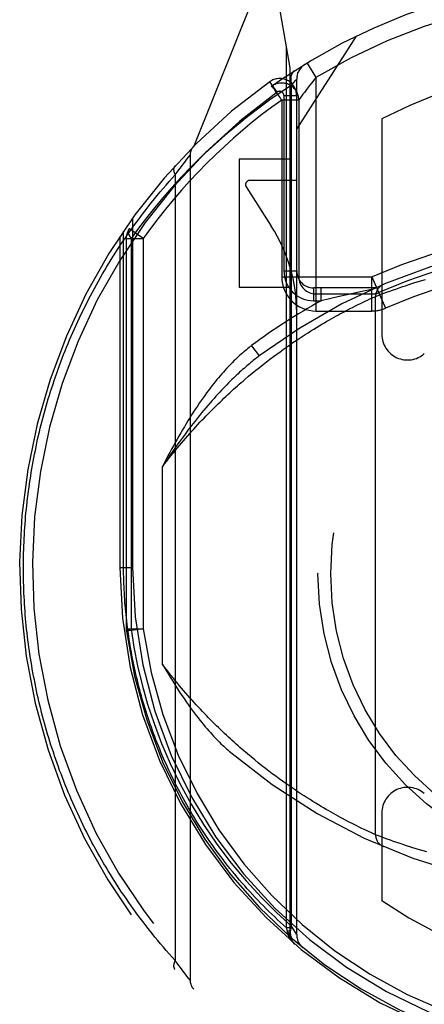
# Model space of a CAD drawing. Header units: inches. Extents: x 0 to 200, y 0 to 129.
# Tile 58 of 82: x 65.869 to 66.344, y 88.157 to 89.312. Entities that reach past the tile are written whole.
import ezdxf

# ---------------------------------------------------------------- set-up
doc = ezdxf.new("R2010")
doc.units = ezdxf.units.IN
doc.header["$LTSCALE"] = 11
doc.header["$MEASUREMENT"] = 0
doc.linetypes.add('HIDDEN', pattern=[0.2, 0.1, -0.1])
doc.layers.add('RIGHT_DOOR_ASSEMBLY', color=7, linetype='CONTINUOUS')

msp = doc.modelspace()

# ---------------------------------------------------------------- linework, layer by layer
at = {"layer": 'RIGHT_DOOR_ASSEMBLY', "color": 8, "linetype": 'HIDDEN'}
for p, q in [((66.1435, 89.3389), (66.0733, 89.1634)), ((66.1864, 89.2553), (66.1722, 89.3359)), ((66.1939, 89.1831), (66.2639, 89.2921)), ((66.182, 88.2467), (66.182, 89.2802)), ((66.1864, 88.2391), (66.1864, 89.2553)), ((66.206, 89.2607), (66.2164, 89.2436)), ((66.171, 89.2266), (66.1623, 89.2388)), ((66.188, 89.2347), (66.1907, 89.238)), ((66.1907, 89.238), (66.1925, 89.2403)), ((66.1939, 88.239), (66.1939, 89.242)), ((66.2164, 89.2436), (66.2114, 89.2373)), ((66.2164, 89.2436), (66.2164, 88.97)), ((66.1651, 89.2338), (66.1649, 89.2337)), ((66.1651, 89.2338), (66.1649, 89.2337)), ((66.1656, 89.2342), (66.1651, 89.2338)), ((66.188, 88.2488), (66.188, 89.2348)), ((66.1764, 89.2174), (66.1764, 89.01)), ((66.1964, 89.2173), (66.1764, 89.2173)), ((66.1789, 89.2226), (66.1789, 89.017)), ((66.1789, 89.2226), (66.1939, 89.2226)), ((66.1964, 89.2173), (66.1964, 89.01)), ((66.2939, 89.1953), (66.2939, 88.9426)), ((66.0614, 89.1431), (66.0633, 89.1456)), ((66.0633, 89.1456), (66.0652, 89.148)), ((66.0652, 89.148), (66.067, 89.1503)), ((66.067, 89.1503), (66.0688, 89.1526)), ((66.0688, 89.1526), (66.0689, 89.1528)), ((66.0689, 89.1528), (66.0689, 88.1853)), ((66.1264, 89.1481), (66.1264, 88.9981)), ((66.1864, 89.1481), (66.1264, 89.1481)), ((66.0535, 89.1327), (66.0555, 89.1354)), ((66.0555, 89.1354), (66.0574, 89.1379)), ((66.0574, 89.1379), (66.0595, 89.1407)), ((66.0595, 89.1407), (66.0614, 89.1431)), ((66.0513, 89.1297), (66.0535, 89.1327)), ((66.0513, 89.1297), (66.0513, 88.2084)), ((66.1939, 89.1231), (66.1389, 89.1231)), ((66.1347, 89.1154), (66.1641, 89.0695)), ((66.0014, 89.0789), (66.0014, 88.6691)), ((66.0139, 89.055), (65.9976, 89.0665)), ((65.9864, 89.0572), (65.9864, 88.6691)), ((65.9908, 88.6691), (65.9908, 89.0638)), ((65.9939, 89.055), (65.9939, 88.5974)), ((65.9939, 89.055), (66.0139, 89.055)), ((65.9998, 89.055), (65.9998, 88.5973)), ((66.0139, 89.055), (66.0139, 88.5973)), ((66.1764, 89.01), (66.2823, 89.01)), ((66.1789, 89.017), (66.1939, 89.017)), ((66.2822, 88.97), (66.2822, 89.01)), ((66.2822, 89.01), (66.2982, 88.9733)), ((66.3408, 89.0057), (66.345, 89.007)), ((66.1264, 88.9981), (66.1864, 88.9981)), ((66.2139, 88.982), (66.2139, 88.997)), ((66.2864, 88.997), (66.2139, 88.997)), ((66.2225, 88.982), (66.2225, 88.997)), ((66.2835, 88.9957), (66.2744, 88.9938)), ((66.3065, 88.9945), (66.3102, 88.9958)), ((66.3102, 88.9958), (66.3141, 88.9972)), ((66.3141, 88.9972), (66.3184, 88.9986)), ((66.3184, 88.9986), (66.3217, 88.9997)), ((66.3217, 88.9997), (66.3253, 89.0009)), ((66.3253, 89.0009), (66.3289, 89.0021)), ((66.3289, 89.0021), (66.3327, 89.0033)), ((66.3327, 89.0033), (66.3367, 89.0045)), ((66.3367, 89.0045), (66.3408, 89.0057)), ((66.2164, 88.99), (66.2822, 88.99)), ((66.2322, 88.9843), (66.2225, 88.982)), ((66.242, 88.9866), (66.2322, 88.9843)), ((66.2511, 88.9887), (66.242, 88.9866)), ((66.2602, 88.9907), (66.2511, 88.9887)), ((66.2689, 88.9926), (66.2602, 88.9907)), ((66.2744, 88.9938), (66.2689, 88.9926)), ((66.277, 88.9828), (66.2799, 88.9842)), ((66.2799, 88.9842), (66.2828, 88.9855)), ((66.2828, 88.9855), (66.2855, 88.9868)), ((66.2864, 88.9872), (66.2895, 88.9883)), ((66.2864, 88.3559), (66.2864, 88.9872)), ((66.2895, 88.9883), (66.2928, 88.9896)), ((66.2928, 88.9896), (66.2961, 88.9908)), ((66.2961, 88.9908), (66.2994, 88.992)), ((66.2994, 88.992), (66.3032, 88.9934)), ((66.3032, 88.9934), (66.3065, 88.9945)), ((66.2139, 88.982), (66.2225, 88.982)), ((66.2533, 88.9711), (66.2567, 88.9729)), ((66.2567, 88.9729), (66.26, 88.9745)), ((66.26, 88.9745), (66.263, 88.9761)), ((66.263, 88.9761), (66.2659, 88.9775)), ((66.2659, 88.9775), (66.2686, 88.9788)), ((66.2686, 88.9788), (66.2712, 88.9801)), ((66.2712, 88.9801), (66.2742, 88.9815)), ((66.2742, 88.9815), (66.277, 88.9828)), ((66.2164, 88.97), (66.2822, 88.97)), ((66.2324, 88.9597), (66.2352, 88.9613)), ((66.2352, 88.9613), (66.238, 88.9629)), ((66.2421, 88.9651), (66.2447, 88.9665)), ((66.2447, 88.9665), (66.2473, 88.9679)), ((66.2473, 88.9679), (66.2497, 88.9692)), ((66.2497, 88.9692), (66.2533, 88.9711)), ((66.2139, 88.9487), (66.2171, 88.9507)), ((66.2171, 88.9507), (66.2203, 88.9526)), ((66.2203, 88.9526), (66.2234, 88.9544)), ((66.2234, 88.9544), (66.2265, 88.9562)), ((66.2265, 88.9562), (66.2294, 88.958)), ((66.2294, 88.958), (66.2324, 88.9597)), ((66.1932, 88.9354), (66.1968, 88.9378)), ((66.1968, 88.9378), (66.2003, 88.9401)), ((66.2003, 88.9401), (66.2038, 88.9423)), ((66.2038, 88.9423), (66.2072, 88.9445)), ((66.2072, 88.9445), (66.2106, 88.9466)), ((66.2106, 88.9466), (66.2139, 88.9487)), ((66.1409, 88.9293), (66.1499, 88.9173)), ((66.1783, 88.9251), (66.1821, 88.9277)), ((66.1821, 88.9277), (66.1858, 88.9304)), ((66.1858, 88.9304), (66.1895, 88.9329)), ((66.1895, 88.9329), (66.1932, 88.9354)), ((66.1625, 88.9135), (66.1665, 88.9165)), ((66.1665, 88.9165), (66.1705, 88.9194)), ((66.1705, 88.9194), (66.1744, 88.9223)), ((66.1744, 88.9223), (66.1783, 88.9251)), ((66.146, 88.9005), (66.1502, 88.9039)), ((66.1502, 88.9039), (66.1544, 88.9072)), ((66.1544, 88.9072), (66.1585, 88.9104)), ((66.1585, 88.9104), (66.1625, 88.9135)), ((66.1331, 88.8898), (66.1375, 88.8935)), ((66.1375, 88.8935), (66.1418, 88.897)), ((66.1418, 88.897), (66.146, 88.9005)), ((66.0364, 88.5557), (66.0364, 88.7874)), ((65.9864, 88.6691), (65.9908, 88.6691)), ((65.9864, 88.6691), (66.0014, 88.6691)), ((65.9939, 88.5974), (65.9941, 88.5947)), ((65.9939, 88.5974), (66.0139, 88.5974)), ((66.0139, 88.5974), (65.9941, 88.5947)), ((66.1447, 88.4437), (66.1404, 88.4472)), ((66.1489, 88.4402), (66.1447, 88.4437)), ((66.1531, 88.4369), (66.1489, 88.4402)), ((66.1572, 88.4337), (66.1531, 88.4369)), ((66.1613, 88.4305), (66.1572, 88.4337)), ((66.1653, 88.4275), (66.1613, 88.4305)), ((66.1693, 88.4245), (66.1653, 88.4275)), ((66.1733, 88.4216), (66.1693, 88.4245)), ((66.1771, 88.4188), (66.1733, 88.4216)), ((66.181, 88.4161), (66.1771, 88.4188)), ((66.1847, 88.4135), (66.181, 88.4161)), ((66.1885, 88.4109), (66.1847, 88.4135)), ((66.1921, 88.4084), (66.1885, 88.4109)), ((66.1957, 88.406), (66.1921, 88.4084)), ((66.1993, 88.4037), (66.1957, 88.406)), ((66.2028, 88.4014), (66.1993, 88.4037)), ((66.2062, 88.3992), (66.2028, 88.4014)), ((66.2096, 88.3971), (66.2062, 88.3992)), ((66.2129, 88.395), (66.2096, 88.3971)), ((66.2162, 88.393), (66.2129, 88.395)), ((66.2193, 88.3911), (66.2162, 88.393)), ((66.2225, 88.3892), (66.2193, 88.3911)), ((66.2255, 88.3874), (66.2225, 88.3892)), ((66.2285, 88.3856), (66.2255, 88.3874)), ((66.2315, 88.384), (66.2285, 88.3856)), ((66.2344, 88.3823), (66.2315, 88.384)), ((66.2372, 88.3807), (66.2344, 88.3823)), ((66.2399, 88.3792), (66.2372, 88.3807)), ((66.2426, 88.3777), (66.2399, 88.3792)), ((66.2452, 88.3763), (66.2426, 88.3777)), ((66.2477, 88.375), (66.2452, 88.3763)), ((66.2513, 88.373), (66.2477, 88.375)), ((66.2548, 88.3712), (66.2513, 88.373)), ((66.2939, 88.3815), (66.2939, 88.2786)), ((66.2582, 88.3695), (66.2548, 88.3712)), ((66.2613, 88.3679), (66.2582, 88.3695)), ((66.2643, 88.3664), (66.2613, 88.3679)), ((66.2671, 88.365), (66.2643, 88.3664)), ((66.2697, 88.3638), (66.2671, 88.365)), ((66.2729, 88.3622), (66.2697, 88.3638)), ((66.2758, 88.3608), (66.2729, 88.3622)), ((66.2783, 88.3596), (66.2758, 88.3608)), ((66.281, 88.3584), (66.2783, 88.3596)), ((66.2839, 88.3571), (66.281, 88.3584)), ((66.2864, 88.3559), (66.2839, 88.3571)), ((66.2898, 88.3546), (66.2864, 88.3559)), ((66.2933, 88.3533), (66.2898, 88.3546)), ((66.2968, 88.3521), (66.2933, 88.3533)), ((66.3001, 88.3508), (66.2968, 88.3521)), ((66.304, 88.3495), (66.3001, 88.3508)), ((66.3074, 88.3482), (66.304, 88.3495)), ((66.3112, 88.347), (66.3074, 88.3482)), ((66.3152, 88.3456), (66.3112, 88.347)), ((66.3195, 88.3441), (66.3152, 88.3456)), ((66.3229, 88.343), (66.3195, 88.3441)), ((66.3265, 88.3418), (66.3229, 88.343)), ((66.3302, 88.3407), (66.3265, 88.3418)), ((66.334, 88.3394), (66.3302, 88.3407)), ((66.338, 88.3382), (66.334, 88.3394)), ((66.3422, 88.3369), (66.338, 88.3382)), ((66.3464, 88.3357), (66.3422, 88.3369)), ((66.183, 88.2429), (66.182, 88.2467)), ((66.1864, 88.2467), (66.182, 88.2467)), ((66.1907, 88.2443), (66.188, 88.2488)), ((66.1832, 88.241), (66.183, 88.2429)), ((66.1864, 88.2429), (66.183, 88.2429)), ((66.1834, 88.2403), (66.1832, 88.241)), ((66.1864, 88.2391), (66.1864, 88.2392)), ((66.1925, 88.2412), (66.1907, 88.2443)), ((66.1936, 88.2395), (66.1925, 88.2412)), ((66.0535, 88.2054), (66.0513, 88.2084)), ((66.0555, 88.2027), (66.0535, 88.2054)), ((66.0574, 88.2002), (66.0555, 88.2027)), ((66.0595, 88.1974), (66.0574, 88.2002)), ((66.0614, 88.195), (66.0595, 88.1974)), ((66.0633, 88.1925), (66.0614, 88.195)), ((66.0652, 88.1901), (66.0633, 88.1925)), ((66.067, 88.1878), (66.0652, 88.1901)), ((66.0689, 88.1853), (66.067, 88.1878))]:
    msp.add_line(p, q, dxfattribs=at)
for points in [[(66.1914, 89.2515), (66.1899, 89.2503), (66.1887, 89.2488), (66.1878, 89.2469), (66.1872, 89.2448), (66.1869, 89.2425), (66.187, 89.24), (66.1873, 89.2374), (66.188, 89.2347)], [(66.1925, 89.2403), (66.1936, 89.2416), (66.1938, 89.2419), (66.1939, 89.242)], [(66.188, 89.2348), (66.1625, 89.2177), (66.1364, 89.1981), (66.1098, 89.1761), (66.0827, 89.1515)], [(66.1681, 89.229), (66.1673, 89.2303), (66.1665, 89.2314), (66.1658, 89.2323), (66.1653, 89.233), (66.165, 89.2335), (66.1649, 89.2337)], [(66.1764, 89.2173), (66.1754, 89.2187), (66.1744, 89.2202), (66.1733, 89.2218), (66.1722, 89.2233), (66.1711, 89.2249), (66.17, 89.2263), (66.1681, 89.229)], [(66.2114, 89.2373), (66.209, 89.2343), (66.2067, 89.2314), (66.2047, 89.2287), (66.2029, 89.2263), (66.2013, 89.2241), (66.1988, 89.2207)], [(66.1968, 89.2178), (66.1965, 89.2175), (66.1964, 89.2173)], [(66.1988, 89.2207), (66.1979, 89.2194), (66.1968, 89.2178)], [(66.0827, 89.1515), (66.0702, 89.1391), (66.0584, 89.1268), (66.0473, 89.1147), (66.0369, 89.1028), (66.0271, 89.0909), (66.0177, 89.0791), (66.0085, 89.0671), (65.9998, 89.055)], [(66.0508, 89.1398), (66.0507, 89.1397), (66.0506, 89.1395), (66.0505, 89.1394), (66.0504, 89.1392), (66.0503, 89.1391), (66.0502, 89.1389), (66.0501, 89.1388), (66.05, 89.1386), (66.05, 89.1384), (66.0499, 89.1383), (66.0498, 89.1381), (66.0498, 89.1379), (66.0497, 89.1377), (66.0497, 89.1375), (66.0496, 89.1374), (66.0496, 89.1372), (66.0496, 89.137), (66.0495, 89.1368), (66.0495, 89.1366), (66.0495, 89.1364), (66.0495, 89.1361), (66.0495, 89.1359), (66.0495, 89.1357), (66.0495, 89.1355), (66.0495, 89.1353), (66.0495, 89.1351), (66.0496, 89.1348), (66.0496, 89.1346), (66.0496, 89.1344), (66.0497, 89.1341), (66.0497, 89.1339), (66.0498, 89.1337), (66.0498, 89.1334), (66.0499, 89.1332), (66.05, 89.1329), (66.05, 89.1327), (66.0501, 89.1325), (66.0502, 89.1322), (66.0503, 89.132), (66.0504, 89.1317), (66.0505, 89.1315), (66.0506, 89.1312), (66.0507, 89.131), (66.0508, 89.1307), (66.0509, 89.1305), (66.0511, 89.1302), (66.0512, 89.13), (66.0513, 89.1297)], [(65.8733, 88.6691), (65.8733, 88.6733), (65.8734, 88.6776), (65.8734, 88.6819), (65.8735, 88.6862), (65.8736, 88.6905), (65.8738, 88.6948), (65.874, 88.6991), (65.8742, 88.7034), (65.8744, 88.7077), (65.8746, 88.712), (65.8749, 88.7163), (65.8752, 88.7206), (65.8756, 88.7249), (65.8759, 88.7291), (65.8763, 88.7334), (65.8768, 88.7377), (65.8772, 88.742), (65.8777, 88.7463), (65.8782, 88.7506), (65.8787, 88.7549), (65.8793, 88.7592), (65.8799, 88.7636), (65.8805, 88.7679), (65.8811, 88.7722), (65.8818, 88.7765), (65.8825, 88.7808), (65.8832, 88.7851), (65.884, 88.7894), (65.8847, 88.7937), (65.8855, 88.798), (65.8864, 88.8023), (65.8873, 88.8066), (65.8882, 88.8109), (65.8891, 88.8153), (65.89, 88.8196), (65.891, 88.8239), (65.892, 88.8282), (65.8931, 88.8325), (65.8942, 88.8368), (65.8953, 88.8411), (65.8964, 88.8455), (65.8976, 88.8498), (65.8988, 88.8541), (65.9, 88.8584), (65.9013, 88.8627), (65.9025, 88.8671), (65.9039, 88.8714), (65.9052, 88.8757), (65.9066, 88.88), (65.908, 88.8844), (65.9095, 88.8887), (65.9109, 88.893), (65.9125, 88.8973), (65.914, 88.9017), (65.9156, 88.906), (65.9172, 88.9103), (65.9188, 88.9146), (65.9205, 88.9189), (65.9222, 88.9233), (65.924, 88.9276), (65.9257, 88.9319), (65.9275, 88.9362), (65.9294, 88.9405), (65.9313, 88.9448), (65.9332, 88.9492), (65.9351, 88.9535), (65.9371, 88.9578), (65.9391, 88.9621), (65.9412, 88.9664), (65.9433, 88.9707), (65.9454, 88.975), (65.9476, 88.9793), (65.9498, 88.9836), (65.952, 88.9879), (65.9543, 88.9921), (65.9566, 88.9964), (65.9589, 89.0007), (65.9613, 89.005), (65.9637, 89.0092), (65.9662, 89.0135), (65.9687, 89.0178), (65.9712, 89.022), (65.9738, 89.0263), (65.9764, 89.0305), (65.9791, 89.0348), (65.9818, 89.039), (65.9845, 89.0432), (65.9873, 89.0474), (65.9901, 89.0516), (65.9929, 89.0558), (65.9958, 89.06), (65.9988, 89.0642), (66.0017, 89.0684), (66.0048, 89.0726), (66.0078, 89.0767), (66.0109, 89.0809), (66.014, 89.085), (66.0172, 89.0891), (66.0204, 89.0932), (66.0237, 89.0973), (66.027, 89.1014), (66.0304, 89.1055), (66.0337, 89.1096), (66.0372, 89.1136), (66.0407, 89.1177), (66.0442, 89.1217), (66.0477, 89.1257), (66.0513, 89.1297)], [(65.9998, 89.055), (65.9984, 89.0572), (65.9973, 89.0594), (65.9968, 89.0615), (65.9966, 89.0634), (65.9969, 89.0651), (65.9976, 89.0665)], [(66.2855, 88.9868), (66.2864, 88.9872), (66.2864, 88.9872)], [(66.238, 88.9629), (66.2407, 88.9644), (66.2421, 88.9651)], [(66.1409, 88.9293), (66.1395, 88.9282), (66.138, 88.9271), (66.1365, 88.9259), (66.1349, 88.9246), (66.1334, 88.9234), (66.1318, 88.922), (66.1302, 88.9207), (66.1286, 88.9193), (66.127, 88.9178), (66.1254, 88.9163), (66.1237, 88.9148), (66.122, 88.9132), (66.1203, 88.9115), (66.1186, 88.9098), (66.1169, 88.908), (66.1151, 88.9062), (66.1133, 88.9043), (66.1115, 88.9024), (66.1097, 88.9004), (66.1079, 88.8984), (66.106, 88.8962), (66.1041, 88.894), (66.1022, 88.8918), (66.1003, 88.8895), (66.0983, 88.8871), (66.0964, 88.8846), (66.0944, 88.8821), (66.0923, 88.8794), (66.0903, 88.8767), (66.0882, 88.8739), (66.0861, 88.871), (66.084, 88.8681), (66.0818, 88.865), (66.0796, 88.8618), (66.0774, 88.8586), (66.0752, 88.8552), (66.0729, 88.8517), (66.0706, 88.8482)], [(66.1499, 88.9173), (66.1486, 88.9163), (66.1472, 88.9152), (66.1458, 88.9142), (66.1444, 88.9131), (66.1429, 88.9119), (66.1415, 88.9107), (66.14, 88.9095), (66.1384, 88.9082), (66.1369, 88.9069), (66.1353, 88.9056), (66.1337, 88.9042), (66.1321, 88.9027), (66.1304, 88.9013), (66.1287, 88.8997), (66.127, 88.8982), (66.1252, 88.8965), (66.1234, 88.8949), (66.1216, 88.8931), (66.1197, 88.8913), (66.1179, 88.8895), (66.1159, 88.8876), (66.114, 88.8856), (66.112, 88.8836), (66.1099, 88.8815), (66.1079, 88.8794), (66.1058, 88.8772), (66.1036, 88.8749), (66.1014, 88.8725), (66.0992, 88.87), (66.0969, 88.8675), (66.0946, 88.8649), (66.0922, 88.8622), (66.0898, 88.8594), (66.0873, 88.8565), (66.0848, 88.8536), (66.0823, 88.8505), (66.0797, 88.8473), (66.0771, 88.844)], [(66.0364, 88.7874), (66.0389, 88.7907), (66.0414, 88.7939), (66.0439, 88.797), (66.0463, 88.8001), (66.0488, 88.8032), (66.0513, 88.8062), (66.0537, 88.8092), (66.0562, 88.8121), (66.0586, 88.815), (66.0611, 88.8179), (66.0635, 88.8207), (66.066, 88.8235), (66.0684, 88.8263), (66.0708, 88.829), (66.0732, 88.8316), (66.0756, 88.8343), (66.078, 88.8369), (66.0804, 88.8395), (66.0828, 88.842), (66.0852, 88.8445), (66.0876, 88.847), (66.0899, 88.8494), (66.0923, 88.8518), (66.0947, 88.8542), (66.097, 88.8565), (66.0993, 88.8588), (66.1016, 88.8611), (66.104, 88.8633), (66.1063, 88.8655), (66.1086, 88.8677), (66.1108, 88.8698), (66.1131, 88.872), (66.1154, 88.8741), (66.1176, 88.8761), (66.1199, 88.8782), (66.1221, 88.8802), (66.1243, 88.8821), (66.1266, 88.8841), (66.1288, 88.886), (66.131, 88.8879), (66.1331, 88.8898)], [(66.0706, 88.8482), (66.0685, 88.8448), (66.0663, 88.8414), (66.0642, 88.8379), (66.0621, 88.8343), (66.0599, 88.8307), (66.0578, 88.8271), (66.0557, 88.8234), (66.0535, 88.8196), (66.0514, 88.8158), (66.0493, 88.8119), (66.0471, 88.808), (66.045, 88.804), (66.0428, 88.8), (66.0407, 88.7958), (66.0386, 88.7917), (66.0364, 88.7874)], [(66.0771, 88.844), (66.0746, 88.8409), (66.0721, 88.8378), (66.0696, 88.8346), (66.0671, 88.8313), (66.0646, 88.828), (66.0621, 88.8246), (66.0596, 88.8211), (66.057, 88.8176), (66.0545, 88.8141), (66.0519, 88.8105), (66.0494, 88.8068), (66.0468, 88.803), (66.0442, 88.7992), (66.0416, 88.7954), (66.039, 88.7914), (66.0364, 88.7874)], [(66.0513, 88.2084), (66.0478, 88.2123), (66.0443, 88.2162), (66.0409, 88.2202), (66.0375, 88.2241), (66.0341, 88.2281), (66.0308, 88.232), (66.0275, 88.236), (66.0243, 88.24), (66.0211, 88.244), (66.0179, 88.248), (66.0148, 88.2521), (66.0118, 88.2561), (66.0087, 88.2602), (66.0057, 88.2642), (66.0028, 88.2683), (65.9998, 88.2724), (65.997, 88.2765), (65.9941, 88.2806), (65.9913, 88.2847), (65.9885, 88.2888), (65.9858, 88.2929), (65.9831, 88.297), (65.9805, 88.3012), (65.9779, 88.3053), (65.9753, 88.3094), (65.9727, 88.3136), (65.9702, 88.3178), (65.9678, 88.3219), (65.9653, 88.3261), (65.9629, 88.3303), (65.9606, 88.3344), (65.9583, 88.3386), (65.956, 88.3428), (65.9537, 88.347), (65.9515, 88.3512), (65.9493, 88.3554), (65.9472, 88.3596), (65.9451, 88.3638), (65.943, 88.368), (65.941, 88.3722), (65.9389, 88.3764), (65.937, 88.3807), (65.935, 88.3849), (65.9331, 88.3891), (65.9312, 88.3933), (65.9294, 88.3975), (65.9276, 88.4018), (65.9258, 88.406), (65.9241, 88.4102), (65.9224, 88.4145), (65.9207, 88.4187), (65.919, 88.4229), (65.9174, 88.4272), (65.9158, 88.4314), (65.9143, 88.4357), (65.9128, 88.4399), (65.9113, 88.4441), (65.9098, 88.4484), (65.9084, 88.4526), (65.907, 88.4569), (65.9056, 88.4611), (65.9043, 88.4653), (65.903, 88.4696), (65.9017, 88.4738), (65.9005, 88.4781), (65.8992, 88.4823), (65.8981, 88.4866), (65.8969, 88.4908), (65.8958, 88.495), (65.8947, 88.4993), (65.8936, 88.5035), (65.8926, 88.5078), (65.8915, 88.512), (65.8906, 88.5163), (65.8896, 88.5205), (65.8887, 88.5247), (65.8878, 88.529), (65.8869, 88.5332), (65.8861, 88.5375), (65.8852, 88.5417), (65.8845, 88.546), (65.8837, 88.5502), (65.883, 88.5544), (65.8823, 88.5587), (65.8816, 88.5629), (65.8809, 88.5672), (65.8803, 88.5714), (65.8797, 88.5756), (65.8791, 88.5799), (65.8786, 88.5841), (65.8781, 88.5884), (65.8776, 88.5926), (65.8771, 88.5968), (65.8767, 88.6011), (65.8763, 88.6053), (65.8759, 88.6096), (65.8755, 88.6138), (65.8752, 88.618), (65.8749, 88.6223), (65.8746, 88.6265), (65.8744, 88.6308), (65.8741, 88.635), (65.8739, 88.6393), (65.8738, 88.6435), (65.8736, 88.6478), (65.8735, 88.652), (65.8734, 88.6563), (65.8734, 88.6605), (65.8733, 88.6648), (65.8733, 88.6691)], [(66.182, 88.2467), (66.1785, 88.2499), (66.175, 88.2531), (66.1715, 88.2563), (66.1681, 88.2595), (66.1647, 88.2627), (66.1614, 88.266), (66.158, 88.2692), (66.1548, 88.2725), (66.1515, 88.2758), (66.1483, 88.2791), (66.1452, 88.2825), (66.1421, 88.2858), (66.139, 88.2892), (66.1359, 88.2925), (66.1329, 88.2959), (66.1299, 88.2993), (66.127, 88.3027), (66.1241, 88.3061), (66.1212, 88.3096), (66.1184, 88.313), (66.1156, 88.3165), (66.1129, 88.3199), (66.1101, 88.3234), (66.1075, 88.3269), (66.1048, 88.3304), (66.1022, 88.3339), (66.0996, 88.3374), (66.0971, 88.3409), (66.0946, 88.3444), (66.0921, 88.348), (66.0897, 88.3515), (66.0873, 88.3551), (66.0849, 88.3586), (66.0825, 88.3622), (66.0802, 88.3657), (66.078, 88.3693), (66.0757, 88.3729), (66.0735, 88.3765), (66.0714, 88.3801), (66.0692, 88.3837), (66.0671, 88.3873), (66.0651, 88.3909), (66.063, 88.3945), (66.061, 88.3981), (66.0591, 88.4017), (66.0571, 88.4053), (66.0552, 88.409), (66.0533, 88.4126), (66.0515, 88.4162), (66.0497, 88.4199), (66.0479, 88.4235), (66.0461, 88.4271), (66.0444, 88.4308), (66.0427, 88.4344), (66.0411, 88.4381), (66.0394, 88.4417), (66.0378, 88.4454), (66.0362, 88.449), (66.0347, 88.4527), (66.0332, 88.4563), (66.0317, 88.46), (66.0302, 88.4637), (66.0288, 88.4673), (66.0274, 88.471), (66.0261, 88.4747), (66.0247, 88.4783), (66.0234, 88.482), (66.0221, 88.4856), (66.0209, 88.4893), (66.0196, 88.493), (66.0184, 88.4966), (66.0172, 88.5003), (66.0161, 88.504), (66.015, 88.5077), (66.0139, 88.5113), (66.0128, 88.515), (66.0118, 88.5187), (66.0108, 88.5223), (66.0098, 88.526), (66.0088, 88.5297), (66.0079, 88.5333), (66.007, 88.537), (66.0061, 88.5407), (66.0052, 88.5443), (66.0044, 88.548), (66.0036, 88.5517), (66.0028, 88.5553), (66.0021, 88.559), (66.0013, 88.5627), (66.0006, 88.5663), (66, 88.57), (65.9993, 88.5737), (65.9987, 88.5773), (65.9981, 88.581), (65.9975, 88.5847), (65.9969, 88.5883), (65.9964, 88.592), (65.9959, 88.5957), (65.9954, 88.5993), (65.995, 88.603), (65.9945, 88.6067), (65.9941, 88.6103), (65.9937, 88.614), (65.9934, 88.6177), (65.993, 88.6213), (65.9927, 88.625), (65.9924, 88.6287), (65.9922, 88.6323), (65.9919, 88.636), (65.9917, 88.6397), (65.9915, 88.6433), (65.9913, 88.647), (65.9912, 88.6507), (65.9911, 88.6544), (65.991, 88.658), (65.9909, 88.6617), (65.9908, 88.6654), (65.9908, 88.6691)], [(65.9941, 88.5947), (65.9942, 88.5951), (65.9947, 88.5955), (65.9955, 88.5959), (65.9966, 88.5964), (65.9981, 88.5969), (65.9998, 88.5974)], [(65.9998, 88.5973), (66.003, 88.5759), (66.0073, 88.5541), (66.0126, 88.5318), (66.019, 88.5092), (66.0265, 88.4862), (66.0353, 88.4629), (66.0454, 88.4395), (66.0567, 88.416)], [(66.0364, 88.5557), (66.0395, 88.5504), (66.0426, 88.5454), (66.0455, 88.5405), (66.0484, 88.5359), (66.0512, 88.5315), (66.0539, 88.5272), (66.0566, 88.5232), (66.0592, 88.5193), (66.0618, 88.5155), (66.0642, 88.5119), (66.0667, 88.5085), (66.0691, 88.5051), (66.0714, 88.5019), (66.0737, 88.4988), (66.076, 88.4959), (66.0782, 88.493), (66.0804, 88.4903), (66.0825, 88.4876), (66.0846, 88.4851), (66.0866, 88.4826), (66.0887, 88.4803), (66.0906, 88.478), (66.0926, 88.4758), (66.0944, 88.4737), (66.0963, 88.4717), (66.0981, 88.4697), (66.0999, 88.4679), (66.1017, 88.4661), (66.1034, 88.4643), (66.1051, 88.4627), (66.1068, 88.4611), (66.1084, 88.4596), (66.11, 88.4581), (66.1115, 88.4567), (66.1131, 88.4553), (66.1146, 88.454)], [(66.1404, 88.4472), (66.1361, 88.4508), (66.1339, 88.4527), (66.1317, 88.4545), (66.1295, 88.4564), (66.1273, 88.4584), (66.1251, 88.4603), (66.1228, 88.4623), (66.1206, 88.4643), (66.1183, 88.4664), (66.1161, 88.4684), (66.1138, 88.4705), (66.1115, 88.4726), (66.1092, 88.4748), (66.1069, 88.477), (66.1046, 88.4792), (66.1022, 88.4815), (66.0999, 88.4837), (66.0976, 88.4861), (66.0952, 88.4884), (66.0928, 88.4908), (66.0905, 88.4932), (66.0881, 88.4956), (66.0857, 88.4981), (66.0833, 88.5006), (66.0809, 88.5032), (66.0785, 88.5058), (66.076, 88.5084), (66.0736, 88.511), (66.0712, 88.5137), (66.0687, 88.5165), (66.0663, 88.5192), (66.0638, 88.5221), (66.0613, 88.5249), (66.0589, 88.5278), (66.0564, 88.5307), (66.0539, 88.5337), (66.0514, 88.5367), (66.0489, 88.5398), (66.0464, 88.5429), (66.0439, 88.546), (66.0414, 88.5492), (66.0389, 88.5524), (66.0364, 88.5557)], [(66.0567, 88.416), (66.0701, 88.3916), (66.0846, 88.3679), (66.1004, 88.3448), (66.1171, 88.3227), (66.1346, 88.3019), (66.1525, 88.2825), (66.1702, 88.2648), (66.188, 88.2488)], [(66.188, 88.2488), (66.1872, 88.2465), (66.1866, 88.2442), (66.1863, 88.2421), (66.1863, 88.24), (66.1866, 88.2381), (66.1871, 88.2364), (66.188, 88.2349), (66.1891, 88.2337)], [(66.1864, 88.2392), (66.1864, 88.2393), (66.1864, 88.2394), (66.1863, 88.2394), (66.1863, 88.2395), (66.1863, 88.2396), (66.1862, 88.2396), (66.1861, 88.2397), (66.1861, 88.2398), (66.186, 88.2398), (66.1859, 88.2399), (66.1859, 88.2399), (66.1858, 88.24), (66.1857, 88.2401), (66.1856, 88.2401), (66.1855, 88.2402), (66.1854, 88.2402), (66.1853, 88.2403), (66.1851, 88.2404), (66.185, 88.2404), (66.1849, 88.2405), (66.1847, 88.2405), (66.1846, 88.2406), (66.1845, 88.2406), (66.1843, 88.2407), (66.1841, 88.2408), (66.184, 88.2408), (66.1838, 88.2409), (66.1836, 88.2409), (66.1834, 88.241), (66.1832, 88.241)], [(66.1865, 88.2376), (66.1865, 88.2377), (66.1865, 88.2378), (66.1864, 88.2379), (66.1864, 88.238), (66.1864, 88.2381), (66.1863, 88.2382), (66.1863, 88.2383), (66.1862, 88.2384), (66.1861, 88.2385), (66.1861, 88.2386), (66.186, 88.2387), (66.1859, 88.2388), (66.1858, 88.2388), (66.1857, 88.2389), (66.1856, 88.239), (66.1855, 88.2391), (66.1854, 88.2392), (66.1853, 88.2393), (66.1852, 88.2394), (66.185, 88.2395), (66.1849, 88.2396), (66.1847, 88.2396), (66.1846, 88.2397), (66.1844, 88.2398), (66.1843, 88.2399), (66.1841, 88.24), (66.1839, 88.24), (66.1838, 88.2401), (66.1836, 88.2402), (66.1834, 88.2403)], [(66.1917, 88.2277), (66.1915, 88.2279), (66.1913, 88.228), (66.1911, 88.2282), (66.1909, 88.2284), (66.1907, 88.2285), (66.1906, 88.2287), (66.1904, 88.2289), (66.1902, 88.2291), (66.19, 88.2292), (66.1898, 88.2294), (66.1896, 88.2296), (66.1895, 88.2298), (66.1893, 88.23), (66.1891, 88.2302), (66.189, 88.2304), (66.1888, 88.2305), (66.1886, 88.2307), (66.1884, 88.2309), (66.1883, 88.2311), (66.1881, 88.2313), (66.188, 88.2315), (66.1878, 88.2317), (66.1876, 88.2319), (66.1875, 88.2321), (66.1873, 88.2323), (66.1872, 88.2325), (66.187, 88.2327), (66.1869, 88.233), (66.1867, 88.2332), (66.1866, 88.2334), (66.1865, 88.2336), (66.1863, 88.2338), (66.1862, 88.234), (66.186, 88.2342), (66.1859, 88.2345), (66.1858, 88.2347), (66.1857, 88.2349), (66.1855, 88.2351), (66.1854, 88.2353), (66.1853, 88.2356), (66.1852, 88.2358), (66.185, 88.236), (66.1849, 88.2362), (66.1848, 88.2365), (66.1847, 88.2367), (66.1846, 88.2369), (66.1845, 88.2372), (66.1844, 88.2374), (66.1843, 88.2376), (66.1842, 88.2379), (66.1841, 88.2381), (66.184, 88.2383), (66.1839, 88.2386), (66.1838, 88.2388), (66.1838, 88.2391), (66.1837, 88.2393), (66.1836, 88.2395), (66.1835, 88.2398), (66.1835, 88.24), (66.1834, 88.2403)], [(66.1939, 88.239), (66.1938, 88.2391), (66.1936, 88.2395)], [(66.0513, 88.2084), (66.0512, 88.2081), (66.0511, 88.2079), (66.0509, 88.2076), (66.0508, 88.2074), (66.0507, 88.2071), (66.0506, 88.2069), (66.0505, 88.2066), (66.0504, 88.2064), (66.0503, 88.2061), (66.0502, 88.2059), (66.0501, 88.2057), (66.05, 88.2054), (66.05, 88.2052), (66.0499, 88.2049), (66.0498, 88.2047), (66.0498, 88.2044), (66.0497, 88.2042), (66.0497, 88.204), (66.0496, 88.2037), (66.0496, 88.2035), (66.0496, 88.2033), (66.0495, 88.2031), (66.0495, 88.2028), (66.0495, 88.2026), (66.0495, 88.2024), (66.0495, 88.2022), (66.0495, 88.202), (66.0495, 88.2018), (66.0495, 88.2015), (66.0495, 88.2013), (66.0496, 88.2011), (66.0496, 88.2009), (66.0496, 88.2008), (66.0497, 88.2006), (66.0497, 88.2004), (66.0498, 88.2002), (66.0498, 88.2), (66.0499, 88.1998), (66.05, 88.1997), (66.05, 88.1995), (66.0501, 88.1993), (66.0502, 88.1992), (66.0503, 88.199), (66.0504, 88.1989), (66.0505, 88.1987), (66.0506, 88.1986), (66.0507, 88.1984), (66.0508, 88.1983)]]:
    msp.add_lwpolyline(points, dxfattribs=at)
for radius in [0.35, 0.335]:
    msp.add_circle((66.5689, 88.6621), radius, dxfattribs=at)
for centre, radius, start, end in [((66.5689, 88.6621), 0.7, 35.2961, 144.7039), ((66.5689, 88.6621), 0.68, 58.7763, 121.2238), ((66.5689, 88.6621), 0.6, 62.7204, 117.2796), ((66.2139, 89.242), 0.02, 121.4688, 179.9992), ((66.5689, 88.6691), 0.7, 125.5126, 54.4874), ((66.1739, 89.2226), 0.02, 0, 125.5126), ((66.5689, 88.6691), 0.685, 125.5126, 54.4874), ((66.1764, 89.2173), 0.02, 0, 125.2543), ((66.1739, 89.2226), 0.005, 0, 125.5126), ((66.5689, 88.6621), 0.68, 125.2529, 144.7039), ((66.0839, 89.1528), 0.015, 135.0748, 180), ((66.1389, 89.1181), 0.005, 90, 212.6792), ((66.0139, 89.055), 0.02, 144.7039, 180), ((66.0059, 88.968), 0.188, 0, 32.6792), ((66.5689, 88.3496), 0.72, 66.5323, 113.4591), ((66.5689, 88.3566), 0.7, 53.2319, 126.7681), ((66.5689, 88.3496), 0.7, 66.536, 113.464), ((66.5689, 88.3496), 0.68, 66.5362, 113.464), ((66.2164, 89.01), 0.04, 180, 270), ((66.2139, 89.017), 0.035, 180, 270), ((66.2139, 89.017), 0.02, 180, 270), ((66.2164, 89.01), 0.02, 180, 270), ((66.3014, 88.9872), 0.015, 112.9863, 180), ((66.2822, 89.01), 0.02, 270, 293.464), ((66.5689, 88.3566), 0.715, 118.9817, 126.7681), ((66.2822, 89.01), 0.04, 270, 293.4627), ((66.3239, 88.9426), 0.03, 180, 311.1261), ((66.5689, 88.6716), 0.5825, 180.2464, 359.7536), ((66.5689, 88.6716), 0.5675, 180.2497, 359.7503), ((66.0139, 88.5974), 0.02, 180, 187.6622), ((66.5689, 88.6721), 0.58, 187.6622, 352.3378), ((66.5689, 88.6721), 0.56, 187.6662, 352.3273), ((66.5689, 88.9866), 0.7, 229.529, 310.471), ((66.3239, 88.3815), 0.03, 48.8739, 180), ((66.3014, 88.3559), 0.015, 180, 247.0137), ((66.5689, 88.6721), 0.48, 235.0461, 304.9539), ((66.2014, 88.2391), 0.015, 180, 229.6413), ((66.2139, 88.239), 0.02, 180, 230.6594), ((66.0839, 88.1853), 0.015, 180, 224.9252)]:
    msp.add_arc(centre, radius, start, end, dxfattribs=at)

doc.saveas('drawing.dxf')
